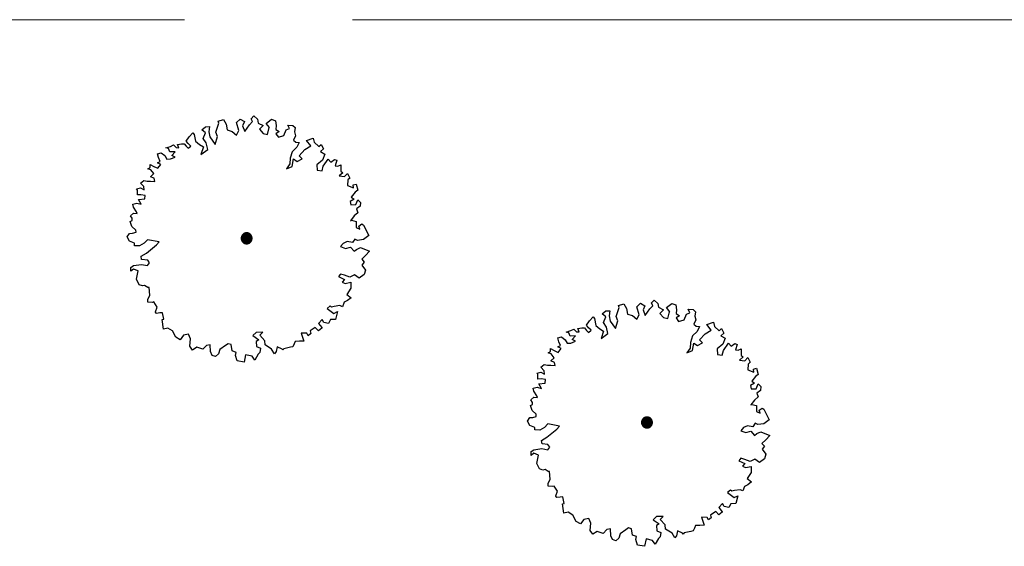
# Model space of a CAD drawing. Header units: metres. Extents: x -5203299 to 2078834, y 245743 to 5817682.
# Tile 205 of 256: x 366713 to 366736, y 5813935 to 5813947. Entities that reach past the tile are written whole.
import ezdxf

# ---------------------------------------------------------------- set-up
doc = ezdxf.new("R2010")
doc.units = ezdxf.units.M
doc.header["$LTSCALE"] = 0.5
doc.linetypes.add('ISO-02 Strichlinie', pattern=[3.81, 3.048, -0.762])
doc.layers.add('30 -34 Innenwände- 4 Türen_Fenster', color=7, linetype='Continuous', lineweight=15, true_color=0x9955ff)
doc.layers.add('70 -72 Beschriftung- 1 Beschriftung allgemein', color=7, linetype='Continuous', lineweight=9, true_color=0xff6633)
for name, color, linetype, lineweight in [('30 -39 Baustelle- Fläche', 7, 'Continuous', 15), ('CS_XREF_Straßenpl-Bäume', 7, 'Continuous', 25), ('Keine', 7, 'Continuous', 9)]:
    doc.layers.add(name, color=color, linetype=linetype, lineweight=lineweight)

# ---------------------------------------------------------------- blocks, each defined once
blk = doc.blocks.new('Gruppe-51')
at = {"layer": 'CS_XREF_Straßenpl-Bäume', "linetype": 'Continuous', "lineweight": 0}
blk.add_hatch(color=7, dxfattribs=at).paths.add_polyline_path([(366727.736, 5813937.376), (366727.731, 5813937.365), (366727.724, 5813937.355), (366727.717, 5813937.346), (366727.708, 5813937.337), (366727.699, 5813937.329), (366727.689, 5813937.322), (366727.679, 5813937.316), (366727.668, 5813937.311), (366727.656, 5813937.308), (366727.644, 5813937.305), (366727.632, 5813937.304), (366727.62, 5813937.304), (366727.608, 5813937.305), (366727.596, 5813937.307), (366727.585, 5813937.31), (366727.573, 5813937.314), (366727.563, 5813937.32), (366727.552, 5813937.326), (366727.543, 5813937.334), (366727.534, 5813937.342), (366727.526, 5813937.352), (366727.52, 5813937.362), (366727.514, 5813937.372), (366727.509, 5813937.383), (366727.505, 5813937.395), (366727.503, 5813937.406), (366727.501, 5813937.418), (366727.501, 5813937.431), (366727.502, 5813937.443), (366727.504, 5813937.454), (366727.507, 5813937.466), (366727.512, 5813937.477), (366727.517, 5813937.488), (366727.524, 5813937.498), (366727.531, 5813937.508), (366727.54, 5813937.516), (366727.549, 5813937.524), (366727.559, 5813937.531), (366727.569, 5813937.537), (366727.58, 5813937.542), (366727.592, 5813937.546), (366727.604, 5813937.548), (366727.616, 5813937.549), (366727.628, 5813937.55), (366727.64, 5813937.549), (366727.652, 5813937.547), (366727.663, 5813937.543), (366727.675, 5813937.539), (366727.685, 5813937.533), (366727.696, 5813937.527), (366727.705, 5813937.519), (366727.714, 5813937.511), (366727.722, 5813937.502), (366727.728, 5813937.492), (366727.734, 5813937.481), (366727.739, 5813937.47), (366727.743, 5813937.459), (366727.745, 5813937.447), (366727.747, 5813937.435), (366727.747, 5813937.423), (366727.746, 5813937.411), (366727.744, 5813937.399), (366727.741, 5813937.387)])
at = {"layer": 'CS_XREF_Straßenpl-Bäume'}
for p, q in [((366727.723, 5813940.142), (366727.789, 5813940.203)), ((366727.789, 5813940.203), (366727.868, 5813940.127)), ((366726.608, 5813939.889), (366726.694, 5813939.96)), ((366726.694, 5813939.96), (366726.781, 5813939.963)), ((366726.781, 5813939.963), (366726.765, 5813939.846)), ((366726.922, 5813939.832), (366726.994, 5813940.038)), ((366726.981, 5813940.085), (366727.099, 5813940.12)), ((366726.994, 5813940.038), (366726.981, 5813940.085)), ((366727.099, 5813940.12), (366727.159, 5813940.015)), ((366727.159, 5813940.015), (366727.183, 5813939.888)), ((366727.392, 5813940.051), (366727.477, 5813940.133)), ((366727.45, 5813939.869), (366727.392, 5813940.051)), ((366727.477, 5813940.133), (366727.578, 5813940.077)), ((366727.578, 5813940.077), (366727.534, 5813939.98)), ((366727.534, 5813939.98), (366727.586, 5813939.854)), ((366727.586, 5813939.854), (366727.688, 5813940.002)), ((366727.688, 5813940.002), (366727.754, 5813940.075)), ((366727.754, 5813940.075), (366727.723, 5813940.142)), ((366727.868, 5813940.127), (366727.882, 5813940.04)), ((366727.882, 5813940.04), (366728, 5813939.984)), ((366728, 5813939.984), (366727.915, 5813939.902)), ((366728.067, 5813940.034), (366728.191, 5813940.126)), ((366728.141, 5813939.941), (366728.067, 5813940.034)), ((366728.095, 5813939.784), (366728.137, 5813939.937)), ((366728.137, 5813939.937), (366728.141, 5813939.941)), ((366728.191, 5813940.126), (366728.28, 5813940.093)), ((366728.28, 5813940.093), (366728.295, 5813939.986)), ((366728.295, 5813939.986), (366728.286, 5813939.898)), ((366728.6, 5813939.917), (366728.558, 5813939.995)), ((366728.558, 5813939.995), (366728.674, 5813939.987)), ((366728.674, 5813939.987), (366728.726, 5813939.941)), ((366728.726, 5813939.941), (366728.71, 5813939.841)), ((366726.255, 5813939.634), (366726.319, 5813939.732)), ((366726.319, 5813939.732), (366726.404, 5813939.822)), ((366726.404, 5813939.822), (366726.436, 5813939.784)), ((366726.436, 5813939.784), (366726.461, 5813939.629)), ((366726.687, 5813939.824), (366726.608, 5813939.889)), ((366726.635, 5813939.694), (366726.687, 5813939.824)), ((366726.765, 5813939.846), (366726.789, 5813939.728)), ((366726.789, 5813939.728), (366726.911, 5813939.557)), ((366726.911, 5813939.557), (366726.964, 5813939.734)), ((366726.964, 5813939.734), (366726.922, 5813939.832)), ((366727.183, 5813939.888), (366727.292, 5813939.853)), ((366727.292, 5813939.853), (366727.394, 5813939.768)), ((366727.394, 5813939.768), (366727.45, 5813939.869)), ((366727.915, 5813939.902), (366727.998, 5813939.809)), ((366727.998, 5813939.809), (366728.095, 5813939.784)), ((366728.286, 5813939.898), (366728.359, 5813939.849)), ((366728.359, 5813939.849), (366728.29, 5813939.799)), ((366728.29, 5813939.799), (366728.343, 5813939.721)), ((366728.343, 5813939.721), (366728.467, 5813939.757)), ((366728.467, 5813939.757), (366728.522, 5813939.886)), ((366728.522, 5813939.886), (366728.6, 5813939.917)), ((366728.733, 5813939.754), (366728.685, 5813939.657)), ((366728.71, 5813939.841), (366728.733, 5813939.754)), ((366725.79, 5813939.479), (366725.896, 5813939.514)), ((366725.896, 5813939.514), (366725.966, 5813939.545)), ((366725.966, 5813939.545), (366726.025, 5813939.487)), ((366726.025, 5813939.487), (366726.084, 5813939.481)), ((366726.053, 5813939.556), (366726.149, 5813939.571)), ((366726.084, 5813939.481), (366726.053, 5813939.556)), ((366726.149, 5813939.571), (366726.209, 5813939.573)), ((366726.209, 5813939.573), (366726.25, 5813939.515)), ((366726.25, 5813939.515), (366726.3, 5813939.468)), ((366726.296, 5813939.576), (366726.255, 5813939.634)), ((366726.358, 5813939.518), (366726.296, 5813939.576)), ((366726.3, 5813939.468), (366726.358, 5813939.518)), ((366726.461, 5813939.629), (366726.552, 5813939.553)), ((366726.552, 5813939.553), (366726.641, 5813939.5)), ((366726.641, 5813939.5), (366726.588, 5813939.331)), ((366726.706, 5813939.589), (366726.635, 5813939.694)), ((366726.739, 5813939.443), (366726.706, 5813939.589)), ((366728.761, 5813939.492), (366728.657, 5813939.392)), ((366728.685, 5813939.657), (366728.738, 5813939.61)), ((366728.738, 5813939.61), (366728.814, 5813939.601)), ((366728.814, 5813939.601), (366728.761, 5813939.492)), ((366728.947, 5813939.439), (366729.08, 5813939.523)), ((366728.98, 5813939.647), (366729.134, 5813939.7)), ((366729.08, 5813939.523), (366728.98, 5813939.647)), ((366729.134, 5813939.7), (366729.157, 5813939.605)), ((366729.157, 5813939.605), (366729.259, 5813939.509)), ((366729.259, 5813939.509), (366729.314, 5813939.559)), ((366729.314, 5813939.559), (366729.368, 5813939.453)), ((366725.599, 5813939.345), (366725.686, 5813939.368)), ((366725.622, 5813939.258), (366725.599, 5813939.345)), ((366725.686, 5813939.368), (366725.768, 5813939.303)), ((366725.768, 5813939.303), (366725.81, 5813939.225)), ((366725.85, 5813939.461), (366725.79, 5813939.479)), ((366725.881, 5813939.386), (366725.85, 5813939.461)), ((366726, 5813939.39), (366725.881, 5813939.386)), ((366725.898, 5813939.228), (366726.004, 5813939.271)), ((366725.923, 5813939.308), (366726, 5813939.39)), ((366726.004, 5813939.271), (366725.923, 5813939.308)), ((366726.588, 5813939.331), (366726.739, 5813939.443)), ((366728.657, 5813939.392), (366728.611, 5813939.244)), ((366728.816, 5813939.299), (366728.947, 5813939.439)), ((366728.886, 5813939.233), (366728.816, 5813939.299)), ((366729.368, 5813939.453), (366729.3, 5813939.394)), ((366729.3, 5813939.394), (366729.401, 5813939.338)), ((366729.401, 5813939.338), (366729.346, 5813939.201)), ((366725.434, 5813939.037), (366725.432, 5813939.105)), ((366725.432, 5813939.105), (366725.521, 5813939.06)), ((366725.521, 5813939.06), (366725.611, 5813939.015)), ((366725.598, 5813939.142), (366725.665, 5813939.172)), ((366725.678, 5813939.105), (366725.598, 5813939.142)), ((366725.611, 5813939.015), (366725.678, 5813939.105)), ((366725.665, 5813939.172), (366725.622, 5813939.258)), ((366725.81, 5813939.225), (366725.898, 5813939.228)), ((366728.607, 5813939.116), (366728.532, 5813939.006)), ((366728.532, 5813939.006), (366728.657, 5813939.059)), ((366728.611, 5813939.244), (366728.607, 5813939.116)), ((366728.657, 5813939.059), (366728.691, 5813939.227)), ((366728.691, 5813939.227), (366728.772, 5813939.17)), ((366728.772, 5813939.17), (366728.886, 5813939.233)), ((366729.346, 5813939.201), (366729.214, 5813939.097)), ((366729.214, 5813939.097), (366729.226, 5813938.97)), ((366729.334, 5813938.954), (366729.362, 5813939.063)), ((366729.362, 5813939.063), (366729.472, 5813939.225)), ((366729.472, 5813939.225), (366729.534, 5813939.156)), ((366729.534, 5813939.156), (366729.62, 5813939.219)), ((366729.62, 5813939.219), (366729.669, 5813939.2)), ((366729.669, 5813939.2), (366729.633, 5813939.072)), ((366729.633, 5813939.072), (366729.693, 5813939.065)), ((366729.693, 5813939.065), (366729.76, 5813939.096)), ((366729.76, 5813939.096), (366729.762, 5813939.028)), ((366725.379, 5813939.007), (366725.434, 5813939.037)), ((366725.448, 5813938.981), (366725.379, 5813939.007)), ((366725.442, 5813938.822), (366725.518, 5813938.896)), ((366725.522, 5813938.788), (366725.442, 5813938.822)), ((366725.518, 5813938.896), (366725.448, 5813938.981)), ((366729.226, 5813938.97), (366729.334, 5813938.954)), ((366729.806, 5813938.914), (366729.72, 5813938.843)), ((366729.72, 5813938.843), (366729.848, 5813938.827)), ((366729.762, 5813939.028), (366729.765, 5813938.949)), ((366729.765, 5813938.949), (366729.806, 5813938.914)), ((366729.848, 5813938.827), (366729.914, 5813938.898)), ((366729.914, 5813938.898), (366729.965, 5813938.792)), ((366725.212, 5813938.679), (366725.289, 5813938.741)), ((366725.293, 5813938.602), (366725.212, 5813938.679)), ((366725.289, 5813938.741), (366725.368, 5813938.724)), ((366725.296, 5813938.526), (366725.293, 5813938.602)), ((366725.368, 5813938.724), (366725.445, 5813938.726)), ((366725.445, 5813938.726), (366725.544, 5813938.718)), ((366725.544, 5813938.718), (366725.522, 5813938.788)), ((366729.919, 5813938.751), (366729.912, 5813938.623)), ((366729.912, 5813938.623), (366730.052, 5813938.568)), ((366729.965, 5813938.792), (366729.919, 5813938.751)), ((366730.039, 5813938.639), (366730.109, 5813938.658)), ((366730.052, 5813938.568), (366730.039, 5813938.639)), ((366730.109, 5813938.658), (366730.15, 5813938.515)), ((366725.128, 5813938.549), (366725.215, 5813938.571)), ((366725.149, 5813938.521), (366725.128, 5813938.549)), ((366725.144, 5813938.413), (366725.149, 5813938.521)), ((366725.22, 5813938.416), (366725.144, 5813938.413)), ((366725.215, 5813938.571), (366725.296, 5813938.526)), ((366725.32, 5813938.399), (366725.22, 5813938.416)), ((366725.311, 5813938.32), (366725.32, 5813938.399)), ((366730.084, 5813938.473), (366730, 5813938.363)), ((366730.15, 5813938.515), (366730.084, 5813938.473)), ((366725.044, 5813938.203), (366725.131, 5813938.226)), ((366725.054, 5813938.136), (366725.044, 5813938.203)), ((366725.131, 5813938.226), (366725.228, 5813938.201)), ((366725.168, 5813938.307), (366725.311, 5813938.32)), ((366725.228, 5813938.201), (366725.168, 5813938.307)), ((366730.061, 5813938.317), (366729.975, 5813938.263)), ((366729.975, 5813938.263), (366729.986, 5813938.187)), ((366729.986, 5813938.187), (366730.105, 5813938.191)), ((366730, 5813938.363), (366730.061, 5813938.317)), ((366730.105, 5813938.191), (366730.149, 5813938.3)), ((366730.202, 5813938.155), (366730.116, 5813938.092)), ((366730.149, 5813938.3), (366730.21, 5813938.243)), ((366730.21, 5813938.243), (366730.202, 5813938.155)), ((366724.985, 5813937.938), (366725.059, 5813938)), ((366725.023, 5813937.88), (366724.985, 5813937.938)), ((366725.126, 5813938.031), (366725.054, 5813938.136)), ((366725.059, 5813938), (366725.139, 5813937.992)), ((366725.139, 5813937.992), (366725.126, 5813938.031)), ((366730.062, 5813937.935), (366729.978, 5813937.825)), ((366730.148, 5813938.006), (366730.062, 5813937.935)), ((366730.116, 5813938.092), (366730.148, 5813938.006)), ((366724.978, 5813937.811), (366725.025, 5813937.832)), ((366725.021, 5813937.696), (366724.978, 5813937.811)), ((366725.025, 5813937.832), (366725.023, 5813937.88)), ((366729.978, 5813937.825), (366730.006, 5813937.837)), ((366730.006, 5813937.837), (366730.106, 5813937.809)), ((366730.106, 5813937.809), (366730.111, 5813937.674)), ((366730.169, 5813937.704), (366730.236, 5813937.754)), ((366730.191, 5813937.637), (366730.169, 5813937.704)), ((366730.236, 5813937.754), (366730.276, 5813937.727)), ((366730.276, 5813937.727), (366730.4, 5813937.488)), ((366724.913, 5813937.458), (366724.967, 5813937.539)), ((366724.967, 5813937.539), (366725.035, 5813937.541)), ((366725.112, 5813937.612), (366725.021, 5813937.696)), ((366725.035, 5813937.541), (366725.113, 5813937.563)), ((366725.113, 5813937.563), (366725.112, 5813937.612)), ((366730.111, 5813937.674), (366730.191, 5813937.637)), ((366730.4, 5813937.488), (366730.276, 5813937.396)), ((366724.965, 5813937.36), (366724.913, 5813937.458)), ((366725.082, 5813937.316), (366724.965, 5813937.36)), ((366725.076, 5813937.259), (366725.082, 5813937.316)), ((366725.192, 5813937.252), (366725.076, 5813937.259)), ((366725.297, 5813937.315), (366725.192, 5813937.252)), ((366725.374, 5813937.394), (366725.297, 5813937.315)), ((366725.353, 5813937.091), (366725.582, 5813937.277)), ((366725.639, 5813937.346), (366725.374, 5813937.394)), ((366725.582, 5813937.277), (366725.639, 5813937.346)), ((366729.812, 5813937.313), (366729.755, 5813937.24)), ((366729.907, 5813937.353), (366729.812, 5813937.313)), ((366730.026, 5813937.328), (366729.907, 5813937.353)), ((366730.08, 5813937.409), (366730.026, 5813937.328)), ((366730.141, 5813937.38), (366730.08, 5813937.409)), ((366730.276, 5813937.396), (366730.141, 5813937.38)), ((366725.231, 5813937.019), (366725.353, 5813937.091)), ((366729.755, 5813937.24), (366729.864, 5813937.196)), ((366729.864, 5813937.196), (366729.979, 5813937.228)), ((366729.979, 5813937.228), (366730.061, 5813937.134)), ((366730.061, 5813937.134), (366730.119, 5813937.176)), ((366730.119, 5813937.176), (366730.206, 5813937.218)), ((366730.206, 5813937.218), (366730.412, 5813937.135)), ((366730.319, 5813937.036), (366730.234, 5813936.953)), ((366730.412, 5813937.135), (366730.319, 5813937.036)), ((366724.993, 5813936.767), (366725.06, 5813936.809)), ((366725.06, 5813936.809), (366725.237, 5813936.835)), ((366725.242, 5813936.943), (366725.231, 5813937.019)), ((366725.237, 5813936.835), (366725.374, 5813936.808)), ((366725.378, 5813936.927), (366725.242, 5813936.943)), ((366725.374, 5813936.808), (366725.42, 5813936.869)), ((366725.42, 5813936.869), (366725.378, 5813936.927)), ((366730.234, 5813936.953), (366730.293, 5813936.888)), ((366730.293, 5813936.888), (366730.239, 5813936.818)), ((366730.239, 5813936.818), (366730.319, 5813936.705)), ((366724.996, 5813936.68), (366724.993, 5813936.767)), ((366725.054, 5813936.73), (366724.996, 5813936.68)), ((366725.163, 5813936.685), (366725.054, 5813936.73)), ((366725.121, 5813936.497), (366725.163, 5813936.685)), ((366729.756, 5813936.615), (366729.71, 5813936.557)), ((366729.845, 5813936.589), (366729.756, 5813936.615)), ((366729.965, 5813936.545), (366729.845, 5813936.589)), ((366730.071, 5813936.597), (366729.965, 5813936.545)), ((366730.181, 5813936.522), (366730.071, 5813936.597)), ((366730.294, 5813936.605), (366730.181, 5813936.522)), ((366730.319, 5813936.705), (366730.294, 5813936.605)), ((366725.182, 5813936.372), (366725.121, 5813936.497)), ((366725.262, 5813936.346), (366725.182, 5813936.372)), ((366729.71, 5813936.557), (366729.848, 5813936.493)), ((366729.848, 5813936.493), (366729.791, 5813936.432)), ((366729.791, 5813936.432), (366729.862, 5813936.403)), ((366729.862, 5813936.403), (366729.986, 5813936.427)), ((366729.986, 5813936.427), (366729.991, 5813936.292)), ((366725.31, 5813936.356), (366725.262, 5813936.346)), ((366725.38, 5813936.311), (366725.31, 5813936.356)), ((366725.411, 5813936.312), (366725.38, 5813936.311)), ((366725.38, 5813936.039), (366725.425, 5813936.137)), ((366725.425, 5813936.137), (366725.411, 5813936.312)), ((366729.991, 5813936.292), (366729.899, 5813936.153)), ((366729.899, 5813936.153), (366729.998, 5813936.077)), ((366725.382, 5813935.98), (366725.38, 5813936.039)), ((366725.482, 5813935.972), (366725.382, 5813935.98)), ((366725.518, 5813935.984), (366725.482, 5813935.972)), ((366725.59, 5813935.868), (366725.518, 5813935.984)), ((366729.837, 5813935.975), (366729.801, 5813935.875)), ((366729.912, 5813936.015), (366729.837, 5813935.975)), ((366729.998, 5813936.077), (366729.912, 5813936.015)), ((366725.557, 5813935.759), (366725.59, 5813935.868)), ((366725.557, 5813935.751), (366725.557, 5813935.759)), ((366725.578, 5813935.723), (366725.557, 5813935.751)), ((366725.654, 5813935.734), (366725.578, 5813935.723)), ((366725.713, 5813935.736), (366725.654, 5813935.734)), ((366725.746, 5813935.59), (366725.713, 5813935.736)), ((366729.517, 5813935.894), (366729.451, 5813935.835)), ((366729.451, 5813935.835), (366729.603, 5813935.721)), ((366729.547, 5813935.866), (366729.517, 5813935.894)), ((366729.614, 5813935.88), (366729.547, 5813935.866)), ((366729.603, 5813935.721), (366729.689, 5813935.764)), ((366729.741, 5813935.901), (366729.614, 5813935.88)), ((366729.689, 5813935.764), (366729.644, 5813935.587)), ((366729.801, 5813935.875), (366729.741, 5813935.901)), ((366725.707, 5813935.581), (366725.746, 5813935.59)), ((366725.734, 5813935.367), (366725.707, 5813935.581)), ((366729.341, 5813935.585), (366729.256, 5813935.494)), ((366729.256, 5813935.494), (366729.328, 5813935.401)), ((366729.374, 5813935.518), (366729.341, 5813935.585)), ((366729.483, 5813935.494), (366729.374, 5813935.518)), ((366729.528, 5813935.583), (366729.483, 5813935.494)), ((366729.644, 5813935.587), (366729.528, 5813935.583)), ((366725.832, 5813935.39), (366725.734, 5813935.367)), ((366725.942, 5813935.325), (366725.832, 5813935.39)), ((366726.015, 5813935.181), (366725.942, 5813935.325)), ((366726.307, 5813935.25), (366726.189, 5813935.226)), ((366726.347, 5813935.144), (366726.307, 5813935.25)), ((366727.837, 5813935.291), (366727.763, 5813935.22)), ((366727.995, 5813935.296), (366727.837, 5813935.291)), ((366727.927, 5813935.226), (366727.995, 5813935.296)), ((366728.992, 5813935.27), (366728.865, 5813935.277)), ((366728.865, 5813935.277), (366728.919, 5813935.093)), ((366729.023, 5813935.215), (366728.992, 5813935.27)), ((366729.08, 5813935.265), (366729.023, 5813935.215)), ((366729.183, 5813935.404), (366729.067, 5813935.324)), ((366729.067, 5813935.324), (366729.08, 5813935.265)), ((366729.254, 5813935.33), (366729.183, 5813935.404)), ((366729.328, 5813935.389), (366729.254, 5813935.33)), ((366729.328, 5813935.401), (366729.328, 5813935.389)), ((366726.116, 5813935.125), (366726.015, 5813935.181)), ((366726.189, 5813935.226), (366726.116, 5813935.125)), ((366726.333, 5813934.977), (366726.347, 5813935.144)), ((366727.203, 5813935.034), (366727.145, 5813934.993)), ((366727.272, 5813935.017), (366727.203, 5813935.034)), ((366727.763, 5813935.22), (366727.902, 5813935.126)), ((366727.902, 5813935.126), (366727.844, 5813935.087)), ((366727.844, 5813935.087), (366727.848, 5813934.969)), ((366728.039, 5813935.102), (366727.927, 5813935.226)), ((366728.042, 5813935.006), (366728.039, 5813935.102)), ((366728.706, 5813935.029), (366728.669, 5813934.968)), ((366728.724, 5813935.086), (366728.706, 5813935.029)), ((366728.823, 5813935.089), (366728.724, 5813935.086)), ((366728.919, 5813935.093), (366728.823, 5813935.089)), ((366726.396, 5813934.891), (366726.333, 5813934.977)), ((366726.493, 5813934.954), (366726.396, 5813934.891)), ((366726.63, 5813934.907), (366726.493, 5813934.954)), ((366726.715, 5813934.998), (366726.63, 5813934.907)), ((366726.793, 5813935.012), (366726.715, 5813934.998)), ((366726.807, 5813934.857), (366726.793, 5813935.012)), ((366726.838, 5813934.77), (366726.807, 5813934.857)), ((366726.984, 5813934.803), (366726.919, 5813934.742)), ((366727.012, 5813934.901), (366726.984, 5813934.803)), ((366727.145, 5813934.993), (366727.012, 5813934.901)), ((366727.296, 5813934.873), (366727.272, 5813935.017)), ((366727.385, 5813934.837), (366727.296, 5813934.873)), ((366727.368, 5813934.768), (366727.385, 5813934.837)), ((366727.885, 5813934.794), (366727.81, 5813934.665)), ((366727.848, 5813934.969), (366727.937, 5813934.932)), ((366727.923, 5813934.835), (366727.885, 5813934.794)), ((366727.937, 5813934.932), (366727.923, 5813934.835)), ((366728.192, 5813934.912), (366728.042, 5813935.006)), ((366728.255, 5813934.807), (366728.192, 5813934.912)), ((366728.293, 5813934.856), (366728.255, 5813934.807)), ((366728.318, 5813934.965), (366728.293, 5813934.856)), ((366728.427, 5813934.912), (366728.318, 5813934.965)), ((366728.448, 5813934.893), (366728.427, 5813934.912)), ((366728.466, 5813934.922), (366728.448, 5813934.893)), ((366728.621, 5813934.955), (366728.466, 5813934.922)), ((366728.669, 5813934.968), (366728.621, 5813934.955)), ((366726.919, 5813934.742), (366726.838, 5813934.77)), ((366727.412, 5813934.643), (366727.368, 5813934.768)), ((366727.568, 5813934.617), (366727.412, 5813934.643)), ((366727.602, 5813934.785), (366727.568, 5813934.617)), ((366727.748, 5813934.75), (366727.602, 5813934.785)), ((366727.81, 5813934.665), (366727.748, 5813934.75))]:
    blk.add_line(p, q, dxfattribs=at)
blk.add_open_spline([(366727.501, 5813937.414), (366727.498, 5813937.447), (366727.525, 5813937.507), (366727.579, 5813937.546), (366727.645, 5813937.552), (366727.705, 5813937.525), (366727.743, 5813937.472), (366727.75, 5813937.406), (366727.723, 5813937.346), (366727.669, 5813937.307), (366727.603, 5813937.301), (366727.543, 5813937.328), (366727.505, 5813937.382), (366727.501, 5813937.414)], degree=2, dxfattribs=at)
blk = doc.blocks.new('Gruppe-52')
at = {"layer": 'CS_XREF_Straßenpl-Bäume', "linetype": 'Continuous', "lineweight": 0}
blk.add_hatch(color=7, dxfattribs=at).paths.add_polyline_path([(366718.651, 5813941.555), (366718.646, 5813941.545), (366718.639, 5813941.534), (366718.632, 5813941.525), (366718.624, 5813941.516), (366718.614, 5813941.508), (366718.604, 5813941.502), (366718.594, 5813941.496), (366718.583, 5813941.491), (366718.571, 5813941.487), (366718.559, 5813941.485), (366718.547, 5813941.483), (366718.535, 5813941.483), (366718.523, 5813941.484), (366718.511, 5813941.486), (366718.5, 5813941.489), (366718.489, 5813941.494), (366718.478, 5813941.499), (366718.468, 5813941.506), (366718.458, 5813941.513), (366718.45, 5813941.522), (366718.442, 5813941.531), (366718.435, 5813941.541), (366718.429, 5813941.551), (366718.424, 5813941.563), (366718.42, 5813941.574), (366718.418, 5813941.586), (366718.416, 5813941.598), (366718.416, 5813941.61), (366718.417, 5813941.622), (366718.419, 5813941.634), (366718.423, 5813941.645), (366718.427, 5813941.657), (366718.433, 5813941.667), (366718.439, 5813941.678), (366718.447, 5813941.687), (366718.455, 5813941.696), (366718.464, 5813941.704), (366718.474, 5813941.711), (366718.485, 5813941.716), (366718.496, 5813941.721), (366718.507, 5813941.725), (366718.519, 5813941.727), (366718.531, 5813941.729), (366718.543, 5813941.729), (366718.555, 5813941.728), (366718.567, 5813941.726), (366718.579, 5813941.723), (366718.59, 5813941.718), (366718.601, 5813941.713), (366718.611, 5813941.706), (366718.62, 5813941.699), (366718.629, 5813941.69), (366718.637, 5813941.681), (366718.644, 5813941.671), (366718.65, 5813941.661), (366718.654, 5813941.65), (366718.658, 5813941.638), (366718.661, 5813941.626), (366718.662, 5813941.614), (366718.662, 5813941.602), (366718.661, 5813941.59), (366718.659, 5813941.578), (366718.656, 5813941.567)])
at = {"layer": 'CS_XREF_Straßenpl-Bäume'}
for p, q in [((366717.837, 5813944.011), (366717.909, 5813944.217)), ((366717.896, 5813944.265), (366718.014, 5813944.3)), ((366717.909, 5813944.217), (366717.896, 5813944.265)), ((366718.014, 5813944.3), (366718.074, 5813944.194)), ((366718.074, 5813944.194), (366718.098, 5813944.068)), ((366718.308, 5813944.231), (366718.393, 5813944.313)), ((366718.365, 5813944.049), (366718.308, 5813944.231)), ((366718.393, 5813944.313), (366718.494, 5813944.257)), ((366718.494, 5813944.257), (366718.449, 5813944.159)), ((366718.501, 5813944.033), (366718.604, 5813944.181)), ((366718.604, 5813944.181), (366718.669, 5813944.254)), ((366718.639, 5813944.321), (366718.704, 5813944.383)), ((366718.669, 5813944.254), (366718.639, 5813944.321)), ((366718.704, 5813944.383), (366718.783, 5813944.306)), ((366718.783, 5813944.306), (366718.798, 5813944.219)), ((366718.798, 5813944.219), (366718.916, 5813944.163)), ((366718.982, 5813944.214), (366719.106, 5813944.306)), ((366719.056, 5813944.12), (366718.982, 5813944.214)), ((366719.106, 5813944.306), (366719.195, 5813944.272)), ((366719.195, 5813944.272), (366719.21, 5813944.165)), ((366717.234, 5813943.911), (366717.319, 5813944.002)), ((366717.319, 5813944.002), (366717.352, 5813943.963)), ((366717.352, 5813943.963), (366717.377, 5813943.809)), ((366717.524, 5813944.068), (366717.609, 5813944.139)), ((366717.602, 5813944.003), (366717.524, 5813944.068)), ((366717.55, 5813943.874), (366717.602, 5813944.003)), ((366717.609, 5813944.139), (366717.696, 5813944.142)), ((366717.696, 5813944.142), (366717.681, 5813944.025)), ((366717.681, 5813944.025), (366717.704, 5813943.907)), ((366717.88, 5813943.913), (366717.837, 5813944.011)), ((366718.098, 5813944.068), (366718.207, 5813944.032)), ((366718.207, 5813944.032), (366718.309, 5813943.948)), ((366718.309, 5813943.948), (366718.365, 5813944.049)), ((366718.449, 5813944.159), (366718.501, 5813944.033)), ((366718.916, 5813944.163), (366718.831, 5813944.081)), ((366718.831, 5813944.081), (366718.913, 5813943.988)), ((366718.913, 5813943.988), (366719.01, 5813943.963)), ((366719.01, 5813943.963), (366719.052, 5813944.117)), ((366719.052, 5813944.117), (366719.056, 5813944.12)), ((366719.21, 5813944.165), (366719.202, 5813944.077)), ((366719.202, 5813944.077), (366719.274, 5813944.029)), ((366719.274, 5813944.029), (366719.205, 5813943.978)), ((366719.205, 5813943.978), (366719.259, 5813943.901)), ((366719.382, 5813943.936), (366719.437, 5813944.065)), ((366719.437, 5813944.065), (366719.515, 5813944.096)), ((366719.515, 5813944.096), (366719.473, 5813944.174)), ((366719.473, 5813944.174), (366719.589, 5813944.167)), ((366719.589, 5813944.167), (366719.642, 5813944.12)), ((366719.642, 5813944.12), (366719.625, 5813944.021)), ((366719.625, 5813944.021), (366719.648, 5813943.934)), ((366716.969, 5813943.735), (366717.064, 5813943.75)), ((366717, 5813943.66), (366716.969, 5813943.735)), ((366717.064, 5813943.75), (366717.124, 5813943.752)), ((366717.124, 5813943.752), (366717.165, 5813943.694)), ((366717.17, 5813943.813), (366717.234, 5813943.911)), ((366717.211, 5813943.755), (366717.17, 5813943.813)), ((366717.273, 5813943.698), (366717.211, 5813943.755)), ((366717.377, 5813943.809), (366717.467, 5813943.732)), ((366717.467, 5813943.732), (366717.557, 5813943.679)), ((366717.621, 5813943.769), (366717.55, 5813943.874)), ((366717.655, 5813943.623), (366717.621, 5813943.769)), ((366717.704, 5813943.907), (366717.826, 5813943.736)), ((366717.826, 5813943.736), (366717.88, 5813943.913)), ((366719.259, 5813943.901), (366719.382, 5813943.936)), ((366719.648, 5813943.934), (366719.6, 5813943.836)), ((366719.6, 5813943.836), (366719.653, 5813943.79)), ((366719.653, 5813943.79), (366719.73, 5813943.781)), ((366719.73, 5813943.781), (366719.677, 5813943.672)), ((366719.895, 5813943.826), (366720.049, 5813943.879)), ((366719.995, 5813943.702), (366719.895, 5813943.826)), ((366720.049, 5813943.879), (366720.072, 5813943.784)), ((366720.072, 5813943.784), (366720.174, 5813943.688)), ((366720.174, 5813943.688), (366720.229, 5813943.738)), ((366720.229, 5813943.738), (366720.284, 5813943.633)), ((366716.515, 5813943.525), (366716.602, 5813943.547)), ((366716.537, 5813943.438), (366716.515, 5813943.525)), ((366716.602, 5813943.547), (366716.683, 5813943.482)), ((366716.705, 5813943.659), (366716.812, 5813943.693)), ((366716.765, 5813943.641), (366716.705, 5813943.659)), ((366716.796, 5813943.565), (366716.765, 5813943.641)), ((366716.915, 5813943.569), (366716.796, 5813943.565)), ((366716.812, 5813943.693), (366716.881, 5813943.724)), ((366716.838, 5813943.488), (366716.915, 5813943.569)), ((366716.881, 5813943.724), (366716.94, 5813943.666)), ((366716.94, 5813943.666), (366717, 5813943.66)), ((366717.165, 5813943.694), (366717.215, 5813943.648)), ((366717.215, 5813943.648), (366717.273, 5813943.698)), ((366717.557, 5813943.679), (366717.503, 5813943.51)), ((366717.503, 5813943.51), (366717.655, 5813943.623)), ((366719.573, 5813943.572), (366719.527, 5813943.423)), ((366719.677, 5813943.672), (366719.573, 5813943.572)), ((366719.731, 5813943.478), (366719.862, 5813943.618)), ((366719.862, 5813943.618), (366719.995, 5813943.702)), ((366720.284, 5813943.633), (366720.215, 5813943.574)), ((366720.215, 5813943.574), (366720.316, 5813943.518)), ((366720.316, 5813943.518), (366720.261, 5813943.38)), ((366716.513, 5813943.321), (366716.58, 5813943.352)), ((366716.593, 5813943.284), (366716.513, 5813943.321)), ((366716.58, 5813943.352), (366716.537, 5813943.438)), ((366716.683, 5813943.482), (366716.725, 5813943.405)), ((366716.725, 5813943.405), (366716.813, 5813943.408)), ((366716.813, 5813943.408), (366716.919, 5813943.451)), ((366716.919, 5813943.451), (366716.838, 5813943.488)), ((366719.522, 5813943.296), (366719.447, 5813943.186)), ((366719.527, 5813943.423), (366719.522, 5813943.296)), ((366719.573, 5813943.238), (366719.606, 5813943.406)), ((366719.606, 5813943.406), (366719.688, 5813943.349)), ((366719.688, 5813943.349), (366719.801, 5813943.413)), ((366719.801, 5813943.413), (366719.731, 5813943.478)), ((366720.261, 5813943.38), (366720.129, 5813943.277)), ((366720.277, 5813943.242), (366720.388, 5813943.404)), ((366720.388, 5813943.404), (366720.449, 5813943.336)), ((366720.449, 5813943.336), (366720.535, 5813943.398)), ((366720.535, 5813943.398), (366720.584, 5813943.38)), ((366720.584, 5813943.38), (366720.548, 5813943.251)), ((366716.294, 5813943.186), (366716.35, 5813943.216)), ((366716.363, 5813943.16), (366716.294, 5813943.186)), ((366716.35, 5813943.216), (366716.347, 5813943.284)), ((366716.347, 5813943.284), (366716.436, 5813943.239)), ((366716.357, 5813943.002), (366716.434, 5813943.075)), ((366716.434, 5813943.075), (366716.363, 5813943.16)), ((366716.436, 5813943.239), (366716.526, 5813943.194)), ((366716.526, 5813943.194), (366716.593, 5813943.284)), ((366719.447, 5813943.186), (366719.573, 5813943.238)), ((366720.129, 5813943.277), (366720.142, 5813943.15)), ((366720.142, 5813943.15), (366720.25, 5813943.134)), ((366720.25, 5813943.134), (366720.277, 5813943.242)), ((366720.548, 5813943.251), (366720.608, 5813943.245)), ((366720.608, 5813943.245), (366720.675, 5813943.275)), ((366720.721, 5813943.093), (366720.636, 5813943.022)), ((366720.675, 5813943.275), (366720.677, 5813943.208)), ((366720.677, 5813943.208), (366720.68, 5813943.128)), ((366720.68, 5813943.128), (366720.721, 5813943.093)), ((366720.763, 5813943.007), (366720.829, 5813943.077)), ((366720.829, 5813943.077), (366720.881, 5813942.971)), ((366716.127, 5813942.858), (366716.204, 5813942.92)), ((366716.209, 5813942.782), (366716.127, 5813942.858)), ((366716.204, 5813942.92), (366716.284, 5813942.903)), ((366716.284, 5813942.903), (366716.36, 5813942.906)), ((366716.437, 5813942.968), (366716.357, 5813943.002)), ((366716.36, 5813942.906), (366716.459, 5813942.898)), ((366716.459, 5813942.898), (366716.437, 5813942.968)), ((366720.636, 5813943.022), (366720.763, 5813943.007)), ((366720.834, 5813942.93), (366720.827, 5813942.802)), ((366720.881, 5813942.971), (366720.834, 5813942.93)), ((366716.043, 5813942.728), (366716.13, 5813942.751)), ((366716.064, 5813942.7), (366716.043, 5813942.728)), ((366716.059, 5813942.593), (366716.064, 5813942.7)), ((366716.13, 5813942.751), (366716.211, 5813942.705)), ((366716.211, 5813942.705), (366716.209, 5813942.782)), ((366720.827, 5813942.802), (366720.967, 5813942.748)), ((366720.999, 5813942.653), (366720.915, 5813942.542)), ((366720.954, 5813942.818), (366721.024, 5813942.837)), ((366720.967, 5813942.748), (366720.954, 5813942.818)), ((366721.066, 5813942.695), (366720.999, 5813942.653)), ((366721.024, 5813942.837), (366721.066, 5813942.695)), ((366715.959, 5813942.383), (366716.046, 5813942.405)), ((366716.046, 5813942.405), (366716.143, 5813942.38)), ((366716.136, 5813942.595), (366716.059, 5813942.593)), ((366716.083, 5813942.486), (366716.227, 5813942.499)), ((366716.143, 5813942.38), (366716.083, 5813942.486)), ((366716.235, 5813942.579), (366716.136, 5813942.595)), ((366716.227, 5813942.499), (366716.235, 5813942.579)), ((366720.976, 5813942.496), (366720.89, 5813942.442)), ((366720.89, 5813942.442), (366720.901, 5813942.366)), ((366720.915, 5813942.542), (366720.976, 5813942.496)), ((366721.02, 5813942.37), (366721.064, 5813942.479)), ((366721.064, 5813942.479), (366721.126, 5813942.422)), ((366721.126, 5813942.422), (366721.117, 5813942.334)), ((366715.9, 5813942.118), (366715.974, 5813942.18)), ((366715.97, 5813942.315), (366715.959, 5813942.383)), ((366716.041, 5813942.21), (366715.97, 5813942.315)), ((366715.974, 5813942.18), (366716.054, 5813942.171)), ((366716.054, 5813942.171), (366716.041, 5813942.21)), ((366720.901, 5813942.366), (366721.02, 5813942.37)), ((366721.063, 5813942.185), (366720.978, 5813942.114)), ((366721.117, 5813942.334), (366721.032, 5813942.272)), ((366721.032, 5813942.272), (366721.063, 5813942.185)), ((366715.893, 5813941.99), (366715.94, 5813942.011)), ((366715.936, 5813941.876), (366715.893, 5813941.99)), ((366715.939, 5813942.06), (366715.9, 5813942.118)), ((366715.94, 5813942.011), (366715.939, 5813942.06)), ((366720.978, 5813942.114), (366720.894, 5813942.004)), ((366720.894, 5813942.004), (366720.921, 5813942.016)), ((366720.921, 5813942.016), (366721.022, 5813941.989)), ((366721.022, 5813941.989), (366721.026, 5813941.853)), ((366716.027, 5813941.791), (366715.936, 5813941.876)), ((366715.95, 5813941.72), (366716.029, 5813941.743)), ((366716.029, 5813941.743), (366716.027, 5813941.791)), ((366721.026, 5813941.853), (366721.107, 5813941.816)), ((366721.085, 5813941.883), (366721.151, 5813941.934)), ((366721.107, 5813941.816), (366721.085, 5813941.883)), ((366721.151, 5813941.934), (366721.191, 5813941.907)), ((366721.191, 5813941.907), (366721.315, 5813941.668)), ((366715.829, 5813941.637), (366715.882, 5813941.718)), ((366715.88, 5813941.54), (366715.829, 5813941.637)), ((366715.997, 5813941.496), (366715.88, 5813941.54)), ((366715.882, 5813941.718), (366715.95, 5813941.72)), ((366716.289, 5813941.573), (366716.213, 5813941.494)), ((366716.554, 5813941.526), (366716.289, 5813941.573)), ((366716.497, 5813941.456), (366716.554, 5813941.526)), ((366720.822, 5813941.532), (366720.727, 5813941.492)), ((366720.942, 5813941.508), (366720.822, 5813941.532)), ((366720.995, 5813941.589), (366720.942, 5813941.508)), ((366721.056, 5813941.56), (366720.995, 5813941.589)), ((366721.191, 5813941.576), (366721.056, 5813941.56)), ((366721.315, 5813941.668), (366721.191, 5813941.576)), ((366715.991, 5813941.439), (366715.997, 5813941.496)), ((366716.107, 5813941.432), (366715.991, 5813941.439)), ((366716.213, 5813941.494), (366716.107, 5813941.432)), ((366716.268, 5813941.27), (366716.497, 5813941.456)), ((366720.727, 5813941.492), (366720.67, 5813941.419)), ((366720.67, 5813941.419), (366720.779, 5813941.375)), ((366720.779, 5813941.375), (366720.894, 5813941.407)), ((366720.894, 5813941.407), (366720.976, 5813941.314)), ((366720.976, 5813941.314), (366721.035, 5813941.355)), ((366721.035, 5813941.355), (366721.121, 5813941.398)), ((366721.121, 5813941.398), (366721.327, 5813941.314)), ((366721.327, 5813941.314), (366721.235, 5813941.215)), ((366716.146, 5813941.198), (366716.268, 5813941.27)), ((366716.157, 5813941.122), (366716.146, 5813941.198)), ((366716.294, 5813941.107), (366716.157, 5813941.122)), ((366716.335, 5813941.049), (366716.294, 5813941.107)), ((366721.235, 5813941.215), (366721.15, 5813941.133)), ((366721.15, 5813941.133), (366721.208, 5813941.067)), ((366721.208, 5813941.067), (366721.154, 5813940.997)), ((366715.909, 5813940.947), (366715.975, 5813940.989)), ((366715.912, 5813940.859), (366715.909, 5813940.947)), ((366715.969, 5813940.909), (366715.912, 5813940.859)), ((366716.078, 5813940.865), (366715.969, 5813940.909)), ((366715.975, 5813940.989), (366716.152, 5813941.014)), ((366716.037, 5813940.677), (366716.078, 5813940.865)), ((366716.152, 5813941.014), (366716.289, 5813940.988)), ((366716.289, 5813940.988), (366716.335, 5813941.049)), ((366721.154, 5813940.997), (366721.234, 5813940.884)), ((366721.234, 5813940.884), (366721.21, 5813940.784)), ((366716.097, 5813940.551), (366716.037, 5813940.677)), ((366720.671, 5813940.794), (366720.625, 5813940.736)), ((366720.625, 5813940.736), (366720.763, 5813940.673)), ((366720.76, 5813940.769), (366720.671, 5813940.794)), ((366720.763, 5813940.673), (366720.706, 5813940.611)), ((366720.706, 5813940.611), (366720.778, 5813940.583)), ((366720.88, 5813940.725), (366720.76, 5813940.769)), ((366720.778, 5813940.583), (366720.901, 5813940.607)), ((366720.986, 5813940.777), (366720.88, 5813940.725)), ((366720.901, 5813940.607), (366720.906, 5813940.471)), ((366721.096, 5813940.701), (366720.986, 5813940.777)), ((366721.21, 5813940.784), (366721.096, 5813940.701)), ((366716.178, 5813940.526), (366716.097, 5813940.551)), ((366716.225, 5813940.536), (366716.178, 5813940.526)), ((366716.295, 5813940.49), (366716.225, 5813940.536)), ((366716.326, 5813940.491), (366716.295, 5813940.49)), ((366716.34, 5813940.316), (366716.326, 5813940.491)), ((366720.906, 5813940.471), (366720.814, 5813940.332)), ((366716.296, 5813940.219), (366716.34, 5813940.316)), ((366716.298, 5813940.159), (366716.296, 5813940.219)), ((366716.397, 5813940.151), (366716.298, 5813940.159)), ((366716.433, 5813940.164), (366716.397, 5813940.151)), ((366716.505, 5813940.047), (366716.433, 5813940.164)), ((366720.828, 5813940.194), (366720.753, 5813940.155)), ((366720.814, 5813940.332), (366720.913, 5813940.256)), ((366720.913, 5813940.256), (366720.828, 5813940.194)), ((366716.472, 5813939.939), (366716.505, 5813940.047)), ((366716.472, 5813939.93), (366716.472, 5813939.939)), ((366720.433, 5813940.073), (366720.367, 5813940.014)), ((366720.367, 5813940.014), (366720.518, 5813939.901)), ((366720.462, 5813940.046), (366720.433, 5813940.073)), ((366720.529, 5813940.059), (366720.462, 5813940.046)), ((366720.518, 5813939.901), (366720.604, 5813939.943)), ((366720.656, 5813940.081), (366720.529, 5813940.059)), ((366720.604, 5813939.943), (366720.559, 5813939.766)), ((366720.716, 5813940.054), (366720.656, 5813940.081)), ((366720.753, 5813940.155), (366720.716, 5813940.054)), ((366716.493, 5813939.903), (366716.472, 5813939.93)), ((366716.569, 5813939.914), (366716.493, 5813939.903)), ((366716.628, 5813939.916), (366716.569, 5813939.914)), ((366716.622, 5813939.76), (366716.662, 5813939.77)), ((366716.649, 5813939.546), (366716.622, 5813939.76)), ((366716.662, 5813939.77), (366716.628, 5813939.916)), ((366720.256, 5813939.764), (366720.172, 5813939.674)), ((366720.29, 5813939.698), (366720.256, 5813939.764)), ((366720.443, 5813939.762), (366720.398, 5813939.673)), ((366720.559, 5813939.766), (366720.443, 5813939.762)), ((366716.748, 5813939.569), (366716.649, 5813939.546)), ((366716.857, 5813939.505), (366716.748, 5813939.569)), ((366716.93, 5813939.36), (366716.857, 5813939.505)), ((366720.098, 5813939.584), (366719.982, 5813939.503)), ((366719.982, 5813939.503), (366719.995, 5813939.444)), ((366720.169, 5813939.51), (366720.098, 5813939.584)), ((366720.243, 5813939.569), (366720.169, 5813939.51)), ((366720.172, 5813939.674), (366720.243, 5813939.58)), ((366720.243, 5813939.58), (366720.243, 5813939.569)), ((366720.398, 5813939.673), (366720.29, 5813939.698)), ((366717.031, 5813939.304), (366716.93, 5813939.36)), ((366717.104, 5813939.406), (366717.031, 5813939.304)), ((366717.222, 5813939.43), (366717.104, 5813939.406)), ((366717.263, 5813939.323), (366717.222, 5813939.43)), ((366717.249, 5813939.156), (366717.263, 5813939.323)), ((366718.752, 5813939.47), (366718.678, 5813939.4)), ((366718.678, 5813939.4), (366718.817, 5813939.305)), ((366718.91, 5813939.475), (366718.752, 5813939.47)), ((366718.817, 5813939.305), (366718.759, 5813939.267)), ((366718.759, 5813939.267), (366718.763, 5813939.148)), ((366718.842, 5813939.405), (366718.91, 5813939.475)), ((366718.954, 5813939.282), (366718.842, 5813939.405)), ((366718.957, 5813939.186), (366718.954, 5813939.282)), ((366719.639, 5813939.265), (366719.621, 5813939.208)), ((366719.738, 5813939.269), (366719.639, 5813939.265)), ((366719.834, 5813939.272), (366719.738, 5813939.269)), ((366719.908, 5813939.45), (366719.78, 5813939.457)), ((366719.78, 5813939.457), (366719.834, 5813939.272)), ((366719.938, 5813939.394), (366719.908, 5813939.45)), ((366719.995, 5813939.444), (366719.938, 5813939.394)), ((366717.311, 5813939.07), (366717.249, 5813939.156)), ((366717.408, 5813939.133), (366717.311, 5813939.07)), ((366717.545, 5813939.087), (366717.408, 5813939.133)), ((366717.63, 5813939.177), (366717.545, 5813939.087)), ((366717.709, 5813939.191), (366717.63, 5813939.177)), ((366717.722, 5813939.036), (366717.709, 5813939.191)), ((366717.928, 5813939.08), (366717.9, 5813938.983)), ((366718.06, 5813939.172), (366717.928, 5813939.08)), ((366718.118, 5813939.214), (366718.06, 5813939.172)), ((366718.187, 5813939.196), (366718.118, 5813939.214)), ((366718.212, 5813939.053), (366718.187, 5813939.196)), ((366718.301, 5813939.016), (366718.212, 5813939.053)), ((366718.763, 5813939.148), (366718.852, 5813939.111)), ((366718.852, 5813939.111), (366718.838, 5813939.015)), ((366719.107, 5813939.092), (366718.957, 5813939.186)), ((366719.17, 5813938.986), (366719.107, 5813939.092)), ((366719.233, 5813939.144), (366719.208, 5813939.036)), ((366719.342, 5813939.091), (366719.233, 5813939.144)), ((366719.363, 5813939.072), (366719.342, 5813939.091)), ((366719.382, 5813939.101), (366719.363, 5813939.072)), ((366719.536, 5813939.135), (366719.382, 5813939.101)), ((366719.584, 5813939.147), (366719.536, 5813939.135)), ((366719.621, 5813939.208), (366719.584, 5813939.147)), ((366717.754, 5813938.95), (366717.722, 5813939.036)), ((366717.834, 5813938.921), (366717.754, 5813938.95)), ((366717.9, 5813938.983), (366717.834, 5813938.921)), ((366718.283, 5813938.948), (366718.301, 5813939.016)), ((366718.327, 5813938.822), (366718.283, 5813938.948)), ((366718.483, 5813938.796), (366718.327, 5813938.822)), ((366718.517, 5813938.964), (366718.483, 5813938.796)), ((366718.663, 5813938.93), (366718.517, 5813938.964)), ((366718.725, 5813938.844), (366718.663, 5813938.93)), ((366718.8, 5813938.974), (366718.725, 5813938.844)), ((366718.838, 5813939.015), (366718.8, 5813938.974)), ((366719.208, 5813939.036), (366719.17, 5813938.986))]:
    blk.add_line(p, q, dxfattribs=at)
blk.add_open_spline([(366718.417, 5813941.594), (366718.413, 5813941.627), (366718.441, 5813941.687), (366718.494, 5813941.725), (366718.56, 5813941.732), (366718.62, 5813941.705), (366718.658, 5813941.651), (366718.665, 5813941.585), (366718.638, 5813941.525), (366718.584, 5813941.487), (366718.519, 5813941.48), (366718.459, 5813941.507), (366718.42, 5813941.561), (366718.417, 5813941.594)], degree=2, dxfattribs=at)
blk = doc.blocks.new('_25-01-10_187 KRA_CS_LP4_Außenanlagenplan (3D)')
at = {"layer": 'CS_XREF_Straßenpl-Bäume'}
for name in ['Gruppe-52', 'Gruppe-51']:
    blk.add_blockref(name, (0, 0), dxfattribs=at)
blk = doc.blocks.new('Gruppe-1113')
at = {"layer": '70 -72 Beschriftung- 1 Beschriftung allgemein', "linetype": 'ISO-02 Strichlinie'}
blk.add_line((-183.8724, 379.9664), (1.1339, 379.9664), dxfattribs=at)
blk = doc.blocks.new('_BE Phase 1 (3D)')
at = {"layer": '30 -39 Baustelle- Fläche', "color": 7}
blk.add_blockref('Gruppe-1113', (0, 0), dxfattribs=at)

msp = doc.modelspace()

# ---------------------------------------------------------------- block references
at = {"layer": '30 -34 Innenwände- 4 Türen_Fenster', "color": 1}
msp.add_blockref('_25-01-10_187 KRA_CS_LP4_Außenanlagenplan (3D)', (0, 0), dxfattribs=at)

# ---------------------------------------------------------------- next in the draw order: block references
at = {"layer": 'Keine', "color": 1, "xscale": 10, "yscale": 10, "zscale": 10}
msp.add_blockref('_BE Phase 1 (3D)', (368102.465, 5810146.903), dxfattribs=at)

doc.saveas('drawing.dxf')
